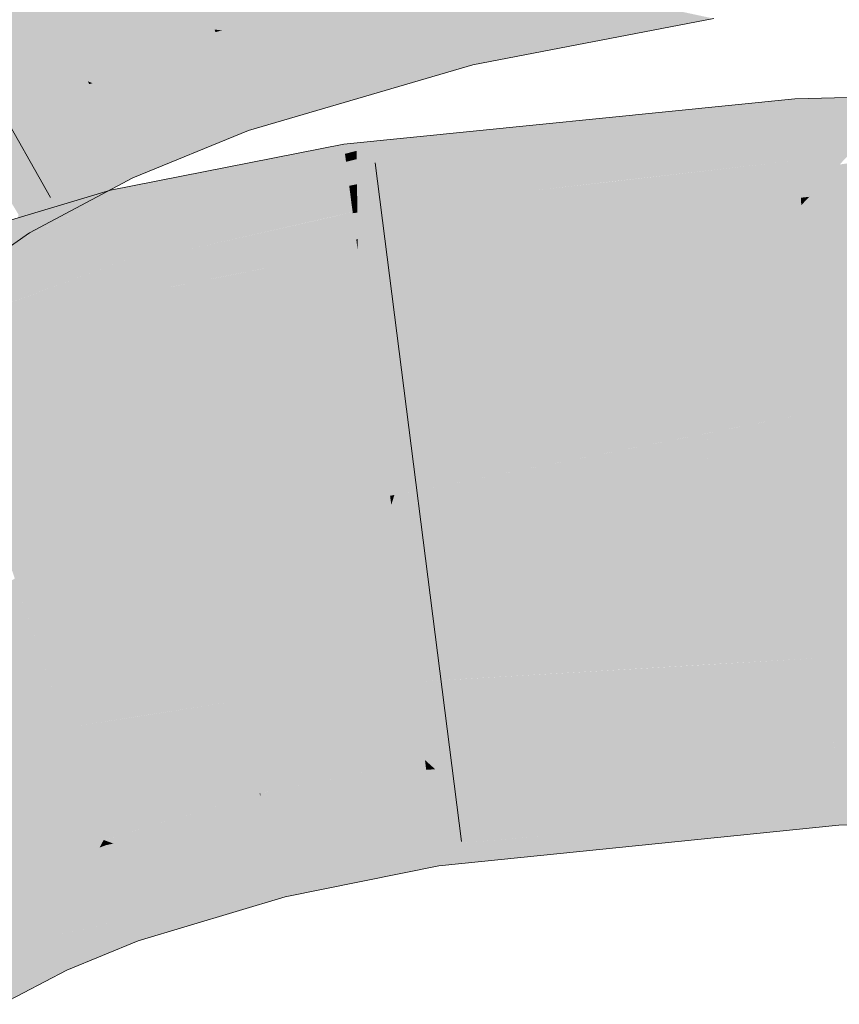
# Model space of a CAD drawing. Extents: x -620 to 300, y 62 to 1162.
# Tile 140 of 256: x 182.927 to 183.208, y 819.611 to 819.949. Entities that reach past the tile are written whole.
import ezdxf

# ---------------------------------------------------------------- set-up
doc = ezdxf.new("R2010")
doc.units = 0
doc.layers.get('0').update_dxf_attribs({"lineweight": 13})
doc.layers.add('E_Leerrohr 25-A06G94ES8I', color=7, linetype='Continuous', lineweight=9, true_color=0xff8000)
doc.layers.add('E_Leerrohr 25-Shading', color=7, linetype='Continuous', lineweight=9, true_color=0xff8000)

# ---------------------------------------------------------------- blocks, each defined once
blk = doc.blocks.new('Shading-A06G94338I', base_point=(158.14711, 818.07556))
at = {"layer": 'E_Leerrohr 25-Shading', "color": 31, "true_color": 0xfabd7f}
for points in [[(183.07359, 819.96936), (183.0531, 820.0553), (182.99344, 819.94592), (182.96535, 820.02972)], [(182.99344, 819.94592), (182.96535, 820.02972), (182.94994, 819.9281), (182.91252, 820.00818)], [(182.94994, 819.9281), (182.91252, 820.00818), (182.91083, 819.90729), (182.86469, 819.98273)], [(183.35805, 819.83954), (183.35776, 819.8894), (183.19925, 819.81445), (183.19495, 819.88556)], [(183.19495, 819.88556), (183.07256, 819.84143), (183.19925, 819.81445), (183.05521, 819.78601)], [(183.07256, 819.84143), (183.19495, 819.88556), (183.16643, 819.88269)], [(183.08282, 819.87427), (183.07256, 819.84143), (183.16643, 819.88269)], [(183.08282, 819.87427), (183.04259, 819.87018), (183.04471, 819.85413)], [(183.04471, 819.85413), (183.04782, 819.83057), (183.08282, 819.87427), (183.07256, 819.84143)], [(183.01144, 819.86401), (183.00275, 819.82928), (183.04259, 819.87018), (183.04471, 819.85413)], [(183.01144, 819.86401), (182.96654, 819.8551), (182.97128, 819.83588)], [(182.97128, 819.83588), (182.97672, 819.8139), (183.01144, 819.86401), (183.00275, 819.82928)], [(182.97128, 819.83588), (182.96654, 819.8551), (182.91333, 819.79114), (182.89845, 819.83484)], [(183.04471, 819.85413), (183.00275, 819.82928), (183.04782, 819.83057), (182.99667, 819.80505)], [(183.07256, 819.84143), (183.04782, 819.83057), (183.05521, 819.78601), (183.05373, 819.78571)], [(183.19925, 819.81445), (183.20029, 819.79736), (183.35805, 819.83954), (183.35823, 819.80713)], [(182.91333, 819.79114), (182.91856, 819.77576), (182.97128, 819.83588), (182.97672, 819.8139)], [(183.00275, 819.82928), (182.97672, 819.8139), (182.99667, 819.80505), (182.98083, 819.79718)], [(183.04782, 819.83057), (182.99667, 819.80505), (183.05373, 819.78571), (182.98772, 819.76929)], [(182.97672, 819.8139), (182.91856, 819.77576), (182.98083, 819.79718), (182.92236, 819.76459)], [(183.19925, 819.81445), (183.16254, 819.80719), (183.20029, 819.79736), (183.16304, 819.79358)], [(183.16284, 819.79889), (183.16254, 819.80719), (183.05414, 819.78259), (183.05521, 819.78601)], [(183.20029, 819.79736), (183.35826, 819.80103), (183.35823, 819.80713)], [(182.98083, 819.79718), (182.98772, 819.76929), (182.99667, 819.80505)], [(183.16304, 819.79358), (183.16284, 819.79889), (183.05414, 819.78259)], [(183.35829, 819.7962), (183.35826, 819.80103), (183.20042, 819.79523), (183.20029, 819.79736)], [(182.92236, 819.76459), (182.92693, 819.75116), (182.98083, 819.79718), (182.98772, 819.76929)], [(183.05629, 819.76636), (183.20172, 819.77368), (183.16304, 819.79358), (183.20042, 819.79523)], [(183.20042, 819.79523), (183.20029, 819.79736), (183.16304, 819.79358)], [(183.20172, 819.77368), (183.35841, 819.77551), (183.20042, 819.79523), (183.35829, 819.7962)], [(183.05629, 819.76636), (183.16304, 819.79358), (183.05414, 819.78259)], [(182.98772, 819.76929), (183.05414, 819.78259), (183.05373, 819.78571)], [(183.05373, 819.78571), (183.05414, 819.78259), (183.05521, 819.78601)], [(183.05629, 819.76636), (183.05414, 819.78259), (182.99008, 819.75977), (182.98772, 819.76929)], [(183.20436, 819.73016), (183.35864, 819.73328), (183.20172, 819.77368), (183.35841, 819.77551)], [(183.05629, 819.76636), (183.06216, 819.7218), (183.16386, 819.77179), (183.16556, 819.72791)], [(183.16556, 819.72791), (183.20436, 819.73016), (183.16386, 819.77179), (183.20172, 819.77368)], [(182.99008, 819.75977), (182.98772, 819.76929), (182.92714, 819.75055), (182.92693, 819.75116)], [(183.00108, 819.71521), (183.06216, 819.7218), (182.99008, 819.75977), (183.05629, 819.76636)], [(182.94226, 819.70605), (183.00108, 819.71521), (182.92714, 819.75055), (182.99008, 819.75977)], [(182.88904, 819.73804), (182.88995, 819.73602), (182.92485, 819.75726), (182.92693, 819.75116)], [(182.94226, 819.70605), (182.92693, 819.75116), (182.90726, 819.69885), (182.88995, 819.73602)], [(183.20436, 819.73016), (183.20514, 819.71729), (183.35864, 819.73328), (183.35876, 819.71356)], [(183.20514, 819.71729), (183.20436, 819.73016), (183.07481, 819.72253)], [(183.00108, 819.71521), (183.00262, 819.70898), (183.06216, 819.7218), (183.06396, 819.70813)], [(183.06216, 819.7218), (183.20514, 819.71729), (183.07481, 819.72253)], [(183.20514, 819.71729), (183.06216, 819.7218), (183.20564, 819.70911), (183.06396, 819.70813)], [(183.20514, 819.71729), (183.20564, 819.70911), (183.35876, 819.71356), (183.35876, 819.71265)], [(183.00262, 819.70898), (183.00108, 819.71521), (182.9679, 819.71002)], [(182.94226, 819.70605), (183.00262, 819.70898), (182.9679, 819.71002)], [(183.00262, 819.70898), (182.94226, 819.70605), (183.00725, 819.69025), (182.94888, 819.68658)], [(183.06396, 819.70813), (183.00262, 819.70898), (183.0657, 819.69495), (183.00725, 819.69025)], [(183.06396, 819.70813), (183.0657, 819.69495), (183.20564, 819.70911)], [(182.92725, 819.65588), (182.9554, 819.66748), (182.90726, 819.69885), (182.94226, 819.70605)], [(182.90158, 819.64246), (182.92725, 819.65588), (182.87302, 819.69006), (182.90726, 819.69885)], [(183.00725, 819.69025), (183.00891, 819.68347), (183.0657, 819.69495)], [(182.94888, 819.68658), (182.9554, 819.66748), (183.00725, 819.69025), (183.00891, 819.68347)]]:
    blk.add_solid(points, dxfattribs=at)
at = {"layer": 'E_Leerrohr 25-Shading', "color": 43, "true_color": 0xd7ab7f}
for points in [[(183.07401, 819.96759), (183.07359, 819.96936), (182.99344, 819.94592)], [(182.99606, 819.94556), (183.07465, 819.96497), (182.99344, 819.94592), (183.07401, 819.96759)], [(183.00267, 819.94464), (183.07562, 819.96082), (182.99606, 819.94556), (183.07465, 819.96497)], [(183.01454, 819.94305), (183.07697, 819.9552), (183.00267, 819.94464), (183.07562, 819.96082)], [(183.08318, 819.94861), (183.15071, 819.9527), (183.08002, 819.95544), (183.12186, 819.95892)], [(183.03244, 819.94055), (183.0786, 819.94836), (183.01454, 819.94305), (183.07697, 819.9552)], [(183.0786, 819.94836), (183.08318, 819.94861), (183.07697, 819.9552), (183.08002, 819.95544)], [(183.1649, 819.94965), (183.15071, 819.9527), (183.08659, 819.94122), (183.08318, 819.94861)], [(183.05571, 819.93738), (183.08037, 819.94098), (183.03244, 819.94055), (183.0786, 819.94836)], [(183.08037, 819.94098), (183.08659, 819.94122), (183.0786, 819.94836), (183.08318, 819.94861)], [(183.1649, 819.94965), (183.08659, 819.94122), (183.13051, 819.94305)], [(182.99376, 819.94501), (182.99344, 819.94592), (182.94994, 819.9281)], [(182.95154, 819.92749), (182.99448, 819.94287), (182.94994, 819.9281), (182.99376, 819.94501)], [(182.99606, 819.94556), (182.99344, 819.94592), (182.9949, 819.94531)], [(182.9949, 819.94531), (182.99344, 819.94592), (182.99376, 819.94501)], [(182.99448, 819.94287), (182.99841, 819.94373), (182.99376, 819.94501), (182.9949, 819.94531)], [(182.99841, 819.94373), (183.00267, 819.94464), (182.9949, 819.94531), (182.99606, 819.94556)], [(183.00443, 819.94104), (183.01454, 819.94305), (182.99841, 819.94373), (183.00267, 819.94464)], [(182.9552, 819.92615), (182.99565, 819.93933), (182.95154, 819.92749), (182.99448, 819.94287)], [(182.99565, 819.93933), (183.00443, 819.94104), (182.99448, 819.94287), (182.99841, 819.94373)], [(182.99724, 819.93463), (183.01294, 819.93726), (182.99565, 819.93933), (183.00443, 819.94104)], [(183.01294, 819.93726), (183.03244, 819.94055), (183.00443, 819.94104), (183.01454, 819.94305)], [(183.02338, 819.93262), (183.05571, 819.93738), (183.01294, 819.93726), (183.03244, 819.94055)], [(183.0818, 819.93488), (183.08037, 819.94098), (183.07758, 819.93433), (183.05571, 819.93738)], [(183.0818, 819.93488), (183.08942, 819.93512), (183.08037, 819.94098), (183.08659, 819.94122)], [(183.08659, 819.94122), (183.08942, 819.93512), (183.13051, 819.94305)], [(182.96106, 819.92389), (182.99724, 819.93463), (182.9552, 819.92615), (182.99565, 819.93933)], [(182.9991, 819.92908), (183.02338, 819.93262), (182.99724, 819.93463), (183.01294, 819.93726)], [(183.03282, 819.92841), (183.07758, 819.93433), (183.02338, 819.93262), (183.05571, 819.93738)], [(182.96886, 819.9209), (182.9991, 819.92908), (182.96106, 819.92389), (182.99724, 819.93463)], [(183.08209, 819.93372), (183.07758, 819.93433), (183.03934, 819.92554), (183.03282, 819.92841)], [(183.07758, 819.93433), (183.08209, 819.93372), (183.0818, 819.93488)], [(183.08209, 819.93372), (183.08942, 819.93512), (183.0818, 819.93488)], [(183.00073, 819.92419), (183.03282, 819.92841), (182.9991, 819.92908), (183.02338, 819.93262)], [(183.08209, 819.93372), (183.03934, 819.92554), (183.065, 819.92871)], [(182.95041, 819.92712), (182.94994, 819.9281), (182.91083, 819.90729)], [(182.91145, 819.90631), (182.95145, 819.92487), (182.91083, 819.90729), (182.95041, 819.92712)], [(182.95154, 819.92749), (182.94994, 819.9281), (182.95041, 819.92712)], [(182.95145, 819.92487), (182.9552, 819.92615), (182.95041, 819.92712), (182.95154, 819.92749)], [(182.97639, 819.91803), (183.00073, 819.92419), (182.96886, 819.9209), (182.9991, 819.92908)], [(183.00186, 819.92084), (183.03934, 819.92554), (183.00073, 819.92419), (183.03282, 819.92841)], [(183.03934, 819.92554), (183.04517, 819.92291), (183.065, 819.92871)], [(182.91273, 819.90417), (182.95303, 819.92151), (182.91145, 819.90631), (182.95145, 819.92487)], [(182.95303, 819.92151), (182.96106, 819.92389), (182.95145, 819.92487), (182.9552, 819.92615)], [(182.95505, 819.91718), (182.96886, 819.9209), (182.95303, 819.92151), (182.96106, 819.92389)], [(183.00186, 819.92084), (183.00073, 819.92419), (182.98184, 819.91595), (182.97639, 819.91803)], [(183.00285, 819.91785), (183.04517, 819.92291), (183.00186, 819.92084), (183.03934, 819.92554)], [(182.91461, 819.90112), (182.95505, 819.91718), (182.91273, 819.90417), (182.95303, 819.92151)], [(182.95694, 819.91315), (182.97639, 819.91803), (182.95505, 819.91718), (182.96886, 819.9209)], [(182.98184, 819.91595), (182.98685, 819.91406), (183.00186, 819.92084), (183.00285, 819.91785)], [(183.00508, 819.91119), (183.04517, 819.92291), (183.00285, 819.91785)], [(183.16196, 819.91846), (183.19273, 819.92212), (183.16681, 819.91949)], [(183.16196, 819.91846), (183.16737, 819.91333), (183.19273, 819.92212)], [(183.19296, 819.91833), (183.19273, 819.92212), (183.16737, 819.91333)], [(183.23021, 819.92297), (183.19273, 819.92212), (183.19296, 819.91833)], [(183.19296, 819.91833), (183.19331, 819.91266), (183.23021, 819.92297), (183.22353, 819.91589)], [(182.91653, 819.89801), (182.95694, 819.91315), (182.91461, 819.90112), (182.95505, 819.91718)], [(182.95828, 819.91028), (182.98184, 819.91595), (182.95694, 819.91315), (182.97639, 819.91803)], [(182.98685, 819.91406), (182.99992, 819.90912), (183.00285, 819.91785), (183.00508, 819.91119)], [(183.04234, 819.89728), (183.04239, 819.89276), (183.10306, 819.91144), (183.16196, 819.91846)], [(183.16196, 819.91846), (183.04239, 819.89276), (183.16737, 819.91333), (183.04242, 819.88904)], [(183.11514, 819.91431), (183.10306, 819.91144), (183.16681, 819.91949), (183.16196, 819.91846)], [(183.19331, 819.91266), (183.19296, 819.91833), (183.13669, 819.90271), (183.16737, 819.91333)], [(182.9595, 819.90765), (182.98685, 819.91406), (182.95828, 819.91028), (182.98184, 819.91595)], [(182.96271, 819.90082), (182.99992, 819.90912), (182.9595, 819.90765), (182.98685, 819.91406)], [(183.08041, 819.91077), (183.0648, 819.90692), (183.11514, 819.91431), (183.10306, 819.91144)], [(183.22353, 819.91589), (183.19331, 819.91266), (183.21843, 819.91046), (183.19357, 819.9082)], [(182.91797, 819.89569), (182.95828, 819.91028), (182.91653, 819.89801), (182.95694, 819.91315)], [(182.91933, 819.89343), (182.9595, 819.90765), (182.91797, 819.89569), (182.95828, 819.91028)], [(183.05968, 819.90869), (183.04228, 819.90424), (183.08041, 819.91077), (183.0648, 819.90692)], [(183.10306, 819.91144), (183.0648, 819.90692), (183.04234, 819.89728), (183.04231, 819.90137)], [(183.16737, 819.91333), (183.04242, 819.88904), (183.13669, 819.90271), (183.04245, 819.88623)], [(183.13669, 819.90271), (183.1181, 819.8963), (183.19331, 819.91266), (183.19357, 819.9082)], [(183.21843, 819.91046), (183.19357, 819.9082), (183.21481, 819.90662), (183.19377, 819.90503)], [(182.92297, 819.88751), (182.96271, 819.90082), (182.91933, 819.89343), (182.9595, 819.90765)], [(182.96271, 819.90082), (182.964, 819.89801), (182.99992, 819.90912), (182.98338, 819.90234)], [(183.04225, 819.90698), (183.0378, 819.90649), (183.03789, 819.90582)], [(183.03789, 819.90582), (183.03824, 819.9032), (183.04225, 819.90698), (183.04228, 819.90424)], [(183.04225, 819.90698), (183.04228, 819.90424), (183.05968, 819.90869)], [(183.0648, 819.90692), (183.04228, 819.90424), (183.04231, 819.90137)], [(183.19357, 819.9082), (183.1181, 819.8963), (183.19377, 819.90503), (183.10776, 819.89276)], [(183.03789, 819.90582), (182.99319, 819.88977), (183.03824, 819.9032), (182.99069, 819.88654)], [(183.00037, 819.89911), (182.99319, 819.88977), (183.0378, 819.90649), (183.03789, 819.90582)], [(183.04228, 819.90424), (183.03824, 819.9032), (183.04231, 819.90137), (183.0386, 819.90045)], [(183.19377, 819.90503), (183.10776, 819.89276), (183.19392, 819.90234), (183.10136, 819.8905)], [(183.21481, 819.90662), (183.19377, 819.90503), (183.21181, 819.90344), (183.19392, 819.90234)], [(183.21181, 819.90344), (183.19392, 819.90234), (183.21019, 819.90173), (183.19402, 819.901)], [(183.33643, 819.9054), (183.22279, 819.90161), (183.19768, 819.88843), (183.20815, 819.89954)], [(182.96271, 819.90082), (182.92297, 819.88751), (182.964, 819.89801), (182.92462, 819.88483)], [(182.964, 819.89801), (182.96544, 819.89496), (182.98338, 819.90234)], [(183.0386, 819.90045), (182.98813, 819.88318), (183.03912, 819.89648), (182.98474, 819.87878)], [(183.03824, 819.9032), (182.99069, 819.88654), (183.0386, 819.90045), (182.98813, 819.88318)], [(183.04231, 819.90137), (183.0386, 819.90045), (183.04234, 819.89728), (183.03912, 819.89648)], [(183.13669, 819.90271), (183.04245, 819.88623), (183.1181, 819.8963), (183.04247, 819.8844)], [(183.19402, 819.901), (183.12854, 819.89349), (183.04259, 819.87018), (183.07417, 819.8811)], [(183.19421, 819.89764), (183.19402, 819.901), (183.08282, 819.87427), (183.04259, 819.87018)], [(183.19392, 819.90234), (183.10136, 819.8905), (183.19402, 819.901), (183.10097, 819.89038)], [(183.21019, 819.90173), (183.19402, 819.901), (183.20966, 819.90118), (183.19403, 819.90063)], [(183.20966, 819.90118), (183.19403, 819.90063), (183.20815, 819.89954), (183.19421, 819.89764)], [(183.35776, 819.8894), (183.3577, 819.89996), (183.19495, 819.88556), (183.29465, 819.89813)], [(182.92462, 819.88483), (182.92613, 819.88232), (182.964, 819.89801), (182.96526, 819.89532)], [(182.9588, 819.88641), (182.95947, 819.88373), (182.98372, 819.89581), (183.00037, 819.89911)], [(182.95947, 819.88373), (182.96085, 819.87817), (183.00037, 819.89911), (182.99319, 819.88977)], [(183.04234, 819.89728), (183.03912, 819.89648), (183.04239, 819.89276), (183.03969, 819.89221)], [(183.08282, 819.87427), (183.16643, 819.88269), (183.19421, 819.89764), (183.19479, 819.88812)], [(183.20815, 819.89954), (183.19421, 819.89764), (183.19768, 819.88843), (183.19479, 819.88812)], [(183.19768, 819.88843), (183.19495, 819.88556), (183.27174, 819.89752), (183.29465, 819.89813)], [(182.96526, 819.89532), (182.92613, 819.88232), (182.95712, 819.8905), (182.92755, 819.88)], [(182.96526, 819.89532), (182.95712, 819.8905), (182.96544, 819.89496)], [(182.95818, 819.88898), (182.9588, 819.88641), (182.96793, 819.8927), (182.98372, 819.89581)], [(183.03912, 819.89648), (182.98474, 819.87878), (183.03969, 819.89221), (182.98145, 819.87451)], [(183.1181, 819.8963), (183.04247, 819.8844), (183.10776, 819.89276), (183.04247, 819.88342)], [(183.12854, 819.89349), (183.10097, 819.89038), (183.07417, 819.8811)], [(182.90871, 819.8692), (182.89174, 819.85687), (182.95776, 819.89069), (182.95818, 819.88898)], [(182.92834, 819.87872), (182.90871, 819.8692), (182.95679, 819.89038), (182.95776, 819.89069)], [(182.92755, 819.88), (182.92995, 819.8761), (182.95712, 819.8905)], [(182.94559, 819.88702), (182.92834, 819.87872), (182.95679, 819.89038)], [(182.96793, 819.8927), (182.95776, 819.89069), (182.95818, 819.88898)], [(182.99319, 819.88977), (182.96085, 819.87817), (182.99069, 819.88654), (182.96133, 819.87622)], [(183.03969, 819.89221), (182.98145, 819.87451), (183.04016, 819.88861), (182.97903, 819.87134)], [(183.04239, 819.89276), (183.03969, 819.89221), (183.04242, 819.88904), (183.04016, 819.88861)], [(183.10776, 819.89276), (183.04247, 819.88342), (183.10136, 819.8905), (183.04247, 819.883)], [(183.10136, 819.8905), (183.04247, 819.883), (183.07417, 819.8811), (183.04256, 819.8739)], [(182.89108, 819.85651), (182.89185, 819.85425), (182.95818, 819.88898), (182.9588, 819.88641)], [(182.89185, 819.85425), (182.89273, 819.85168), (182.9588, 819.88641), (182.95947, 819.88373)], [(182.92456, 819.8808), (182.90871, 819.8692), (182.94559, 819.88702)], [(182.99069, 819.88654), (182.96133, 819.87622), (182.98813, 819.88318), (182.96182, 819.87421)], [(183.04016, 819.88861), (182.97903, 819.87134), (183.04051, 819.88586), (182.97755, 819.86945)], [(183.04242, 819.88904), (183.04016, 819.88861), (183.04245, 819.88623), (183.04051, 819.88586)], [(183.16643, 819.88269), (183.19495, 819.88556), (183.19479, 819.88812)], [(183.19479, 819.88812), (183.19495, 819.88556), (183.19768, 819.88843)], [(182.89273, 819.85168), (182.89413, 819.84753), (182.95947, 819.88373), (182.96085, 819.87817)], [(182.98813, 819.88318), (182.96182, 819.87421), (182.98474, 819.87878), (182.96249, 819.87152)], [(183.04051, 819.88586), (182.97755, 819.86945), (183.04076, 819.88409), (182.9769, 819.86859)], [(183.04076, 819.88409), (182.97884, 819.86908), (183.04088, 819.88318)], [(183.04211, 819.87384), (183.04088, 819.88318), (183.01776, 819.86975), (183.03485, 819.88177)], [(183.04245, 819.88623), (183.04051, 819.88586), (183.04247, 819.8844), (183.04076, 819.88409)], [(183.04247, 819.8844), (183.04076, 819.88409), (183.04247, 819.88342), (183.04088, 819.88318)], [(183.04247, 819.88342), (183.04088, 819.88318), (183.04247, 819.883), (183.04092, 819.88281)], [(183.04247, 819.883), (183.04092, 819.88281), (183.04256, 819.8739), (183.04211, 819.87384)], [(182.92613, 819.88232), (182.92456, 819.87231), (182.92995, 819.8761)], [(183.03485, 819.88177), (182.97884, 819.86908), (183.01776, 819.86975)], [(183.04256, 819.8739), (183.04259, 819.87018), (183.07417, 819.8811)], [(182.96085, 819.87817), (182.89413, 819.84753), (182.96133, 819.87622), (182.89461, 819.84619)], [(182.96133, 819.87622), (182.89461, 819.84619), (182.96182, 819.87421), (182.89503, 819.84491)], [(182.98474, 819.87878), (182.96249, 819.87152), (182.98145, 819.87451), (182.96313, 819.8689)], [(182.96182, 819.87421), (182.89503, 819.84491), (182.96249, 819.87152), (182.89555, 819.84338)], [(182.98145, 819.87451), (182.96313, 819.8689), (182.97903, 819.87134), (182.96361, 819.867)], [(183.04211, 819.87384), (183.01776, 819.86975), (183.03009, 819.87)], [(183.03009, 819.87), (183.04259, 819.87018), (183.04211, 819.87384)], [(183.04211, 819.87384), (183.04259, 819.87018), (183.04256, 819.8739)], [(182.96249, 819.87152), (182.89555, 819.84338), (182.96313, 819.8689), (182.89592, 819.84229)], [(182.97903, 819.87134), (182.96361, 819.867), (182.97755, 819.86945), (182.96388, 819.86584)], [(182.96654, 819.8551), (183.0121, 819.86578), (182.97884, 819.86908), (183.01776, 819.86975)], [(183.01144, 819.86401), (183.03009, 819.87), (183.00891, 819.86353), (183.0121, 819.86578)], [(183.04259, 819.87018), (183.03009, 819.87), (183.01144, 819.86401)], [(183.0121, 819.86578), (183.03009, 819.87), (183.01776, 819.86975)], [(182.96313, 819.8689), (182.89592, 819.84229), (182.96361, 819.867), (182.89606, 819.84192)], [(182.96361, 819.867), (182.90778, 819.84625), (182.96388, 819.86584)], [(182.97755, 819.86945), (182.96388, 819.86584), (182.9769, 819.86859), (182.96399, 819.86542)], [(182.96399, 819.86542), (182.96654, 819.8551), (182.9769, 819.86859)], [(182.96654, 819.8551), (182.97884, 819.86908), (182.9769, 819.86859)], [(182.94063, 819.85773), (182.90778, 819.84625), (182.96399, 819.86542), (182.96654, 819.8551)], [(182.96388, 819.86584), (182.94063, 819.85773), (182.96399, 819.86542)], [(183.0121, 819.86578), (182.96654, 819.8551), (183.00891, 819.86353)], [(182.90778, 819.84625), (182.89606, 819.84192), (182.96654, 819.8551), (182.89845, 819.83484)], [(183.35883, 819.70129), (183.35876, 819.71265), (183.20634, 819.69751), (183.20564, 819.70911)], [(183.14783, 819.69507), (183.20564, 819.70911), (183.06923, 819.69177), (183.0657, 819.69495)], [(183.20633, 819.69757), (183.20564, 819.70911), (183.14783, 819.69507)], [(183.20749, 819.67847), (183.35893, 819.68256), (183.20634, 819.69751), (183.35883, 819.70129)], [(183.20634, 819.69751), (183.07602, 819.68561), (183.1425, 819.67236), (183.08852, 819.67426)], [(183.20634, 819.69751), (183.20633, 819.69757), (183.12836, 819.69037), (183.14783, 819.69507)], [(183.20634, 819.69751), (183.1425, 819.67236), (183.20749, 819.67847)], [(183.00917, 819.68243), (183.06613, 819.69159), (183.00922, 819.68353), (183.06584, 819.69385)], [(183.06584, 819.69385), (183.0657, 819.69495), (183.00922, 819.68353)], [(183.06923, 819.69177), (183.0657, 819.69495), (183.06613, 819.69159)], [(183.12836, 819.69037), (183.14783, 819.69507), (183.07225, 819.68903), (183.06923, 819.69177)], [(183.00958, 819.68079), (183.0665, 819.68884), (183.00917, 819.68243), (183.06613, 819.69159)], [(183.0665, 819.68884), (183.07225, 819.68903), (183.06613, 819.69159), (183.06923, 819.69177)], [(183.07225, 819.68903), (183.07602, 819.68561), (183.12836, 819.69037)], [(183.01021, 819.67822), (183.067, 819.68512), (183.00958, 819.68079), (183.0665, 819.68884)], [(183.06705, 819.68475), (183.07602, 819.68561), (183.0665, 819.68884), (183.07225, 819.68903)], [(183.00917, 819.68243), (183.00891, 819.68347), (182.95602, 819.66766)], [(183.00917, 819.68243), (183.00922, 819.68353), (183.00891, 819.68347)], [(183.01105, 819.67487), (183.06705, 819.68475), (183.01021, 819.67822), (183.067, 819.68512)], [(183.01105, 819.67487), (183.01208, 819.67065), (183.06705, 819.68475), (183.06833, 819.67499)], [(183.06705, 819.68475), (183.06833, 819.67499), (183.07602, 819.68561), (183.08852, 819.67426)], [(183.00958, 819.68079), (183.00917, 819.68243), (182.9554, 819.66748), (182.95602, 819.66766)], [(183.00958, 819.68079), (182.9554, 819.66748), (182.9603, 819.66815)], [(182.9603, 819.66815), (182.97516, 819.6701), (183.00958, 819.68079), (183.01021, 819.67822)], [(183.20786, 819.67255), (183.35898, 819.67603), (183.20749, 819.67847), (183.35893, 819.68256)], [(182.97516, 819.6701), (183.01039, 819.67468), (183.01021, 819.67822), (183.01105, 819.67487)], [(183.16783, 819.66852), (183.20786, 819.67255), (183.16759, 819.67474), (183.20749, 819.67847)], [(182.9626, 819.66473), (183.01039, 819.67468), (182.95869, 819.66626), (182.97516, 819.6701)], [(182.96646, 819.66333), (183.01039, 819.67468), (182.9626, 819.66473)], [(183.01208, 819.67065), (183.01105, 819.67487), (182.96823, 819.6626), (182.96646, 819.66333)], [(183.01208, 819.67065), (183.0132, 819.66608), (183.06833, 819.67499), (183.06908, 819.66931)], [(183.06833, 819.67499), (183.06908, 819.66931), (183.08852, 819.67426), (183.09546, 819.66797)], [(183.06958, 819.66553), (183.07048, 819.65863), (183.16759, 819.67474), (183.16783, 819.66852)], [(183.08852, 819.67426), (183.09546, 819.66797), (183.1425, 819.67236)], [(182.95869, 819.66626), (182.97516, 819.6701), (182.95636, 819.66711), (182.9603, 819.66815)], [(182.97522, 819.65997), (183.0132, 819.66608), (182.96823, 819.6626), (183.01208, 819.67065)], [(182.95494, 819.66669), (182.9554, 819.66748), (182.92725, 819.65588)], [(182.92754, 819.65527), (182.95395, 819.66486), (182.92725, 819.65588), (182.95494, 819.66669)], [(182.95395, 819.66486), (182.95602, 819.66565), (182.95494, 819.66669), (182.95558, 819.66693)], [(182.95558, 819.66693), (182.9554, 819.66748), (182.95494, 819.66669)], [(182.9603, 819.66815), (182.9554, 819.66748), (182.95636, 819.66711)], [(182.95636, 819.66711), (182.9554, 819.66748), (182.95558, 819.66693)], [(182.95602, 819.66565), (182.95869, 819.66626), (182.95558, 819.66693), (182.95636, 819.66711)], [(183.01573, 819.65582), (183.06958, 819.66553), (183.0132, 819.66608), (183.06908, 819.66931)], [(183.06958, 819.66553), (183.09546, 819.66797), (183.06908, 819.66931)], [(182.92815, 819.65399), (182.95244, 819.66211), (182.92754, 819.65527), (182.95395, 819.66486)], [(182.95045, 819.65845), (182.9576, 819.66101), (182.95244, 819.66211), (182.95674, 819.66351)], [(182.95244, 819.66211), (182.95674, 819.66351), (182.95395, 819.66486), (182.95602, 819.66565)], [(182.95674, 819.66351), (182.9626, 819.66473), (182.95602, 819.66565), (182.95869, 819.66626)], [(182.9576, 819.66101), (182.96646, 819.66333), (182.95674, 819.66351), (182.9626, 819.66473)], [(182.9576, 819.66101), (182.9577, 819.66071), (182.96646, 819.66333), (182.96823, 819.6626)], [(182.97522, 819.65997), (182.99823, 819.65125), (183.0132, 819.66608), (183.01573, 819.65582)], [(183.01768, 819.64795), (183.07048, 819.65863), (183.01573, 819.65582), (183.06958, 819.66553)], [(182.92909, 819.65192), (182.95045, 819.65845), (182.92815, 819.65399), (182.95244, 819.66211)], [(182.95885, 819.65735), (182.9576, 819.66101), (182.9482, 819.65436), (182.95045, 819.65845)], [(182.9577, 819.66071), (182.95885, 819.65735), (182.96823, 819.6626), (182.97522, 819.65997)], [(182.96396, 819.64227), (182.99823, 819.65125), (182.95885, 819.65735), (182.97522, 819.65997)], [(182.95045, 819.65845), (182.92909, 819.65192), (182.92949, 819.65106)], [(182.92949, 819.65106), (182.9303, 819.64935), (182.95045, 819.65845), (182.9482, 819.65436)], [(182.9482, 819.65436), (182.96396, 819.64227), (182.95885, 819.65735)], [(182.92754, 819.65527), (182.92725, 819.65588), (182.90158, 819.6424), (182.90158, 819.64246)], [(182.90195, 819.64185), (182.92815, 819.65399), (182.90158, 819.6424), (182.92754, 819.65527)], [(182.90269, 819.64056), (182.92909, 819.65192), (182.90195, 819.64185), (182.92815, 819.65399)], [(182.9303, 819.64935), (182.93726, 819.63434), (182.9482, 819.65436)], [(182.9482, 819.65436), (182.93726, 819.63434), (182.96396, 819.64227), (182.94939, 819.63708)], [(182.99823, 819.65125), (183.0117, 819.64618), (183.01573, 819.65582), (183.01768, 819.64795)], [(182.90338, 819.63947), (182.92949, 819.65106), (182.90269, 819.64056), (182.92909, 819.65192)], [(182.90378, 819.63873), (182.9303, 819.64935), (182.90338, 819.63947), (182.92949, 819.65106)], [(182.96457, 819.6405), (183.0117, 819.64618), (182.96396, 819.64227), (182.99823, 819.65125)], [(182.9115, 819.62592), (182.93726, 819.63434), (182.90378, 819.63873), (182.9303, 819.64935)], [(183.0117, 819.64618), (182.96457, 819.6405), (182.99658, 819.64166), (182.96545, 819.63794)], [(182.96457, 819.6405), (182.93726, 819.63434), (182.96545, 819.63794), (182.93845, 819.63184)], [(182.94939, 819.63708), (182.96457, 819.6405), (182.96396, 819.64227)], [(182.96545, 819.63794), (182.96573, 819.63715), (182.99658, 819.64166), (182.99194, 819.64026)], [(182.96573, 819.63715), (182.96718, 819.63281), (182.99194, 819.64026)], [(182.93845, 819.63184), (182.9388, 819.6311), (182.96545, 819.63794), (182.96573, 819.63715)], [(182.9388, 819.6311), (182.94269, 819.62268), (182.96573, 819.63715), (182.96718, 819.63281)], [(182.93726, 819.63434), (182.9115, 819.62592), (182.93845, 819.63184), (182.91296, 819.62347)], [(182.91296, 819.62347), (182.91336, 819.6228), (182.93845, 819.63184), (182.9388, 819.6311)], [(182.9388, 819.6311), (182.91336, 819.6228), (182.92456, 819.61322), (182.91928, 819.61292)], [(182.9388, 819.6311), (182.92456, 819.61322), (182.94269, 819.62268)]]:
    blk.add_solid(points, dxfattribs=at)
blk = doc.blocks.new('Referenz-A06G94EY8I')
at = {"layer": 'E_Leerrohr 25-A06G94ES8I', "linetype": 'Continuous', "ltscale": 0.13}
for p, q in [((182.82128, 820.09267), (182.9371, 819.8882)), ((183.16491, 819.94964), (183.08209, 819.93372)), ((183.08209, 819.93372), (183.00507, 819.91122)), ((183.35755, 819.926), (183.19273, 819.92211)), ((183.19273, 819.92211), (183.0378, 819.90651)), ((183.00507, 819.91122), (182.96543, 819.89495)), ((183.0378, 819.90651), (182.95776, 819.89066)), ((183.04863, 819.90008), (183.0783, 819.66696)), ((182.96543, 819.89495), (182.92995, 819.87609)), ((182.95776, 819.89066), (182.88666, 819.86951)), ((182.92995, 819.87609), (182.901, 819.85585)), ((183.35897, 819.67601), (183.20785, 819.67256)), ((183.20785, 819.67256), (183.07048, 819.65865)), ((183.07048, 819.65865), (183.01768, 819.64795)), ((183.01768, 819.64795), (182.96718, 819.63283)), ((182.96718, 819.63283), (182.94268, 819.62271)), ((182.94268, 819.62271), (182.92041, 819.61102))]:
    blk.add_line(p, q, dxfattribs=at)

msp = doc.modelspace()

# ---------------------------------------------------------------- block references
at = {"color": 8, "lineweight": 25, "ltscale": 0.25, "true_color": 0x808080}
msp.add_blockref('Referenz-A06G94EY8I', (0, 0), dxfattribs=at)
msp.add_blockref('Shading-A06G94338I', (158.14711, 818.07556))

doc.saveas('drawing.dxf')
